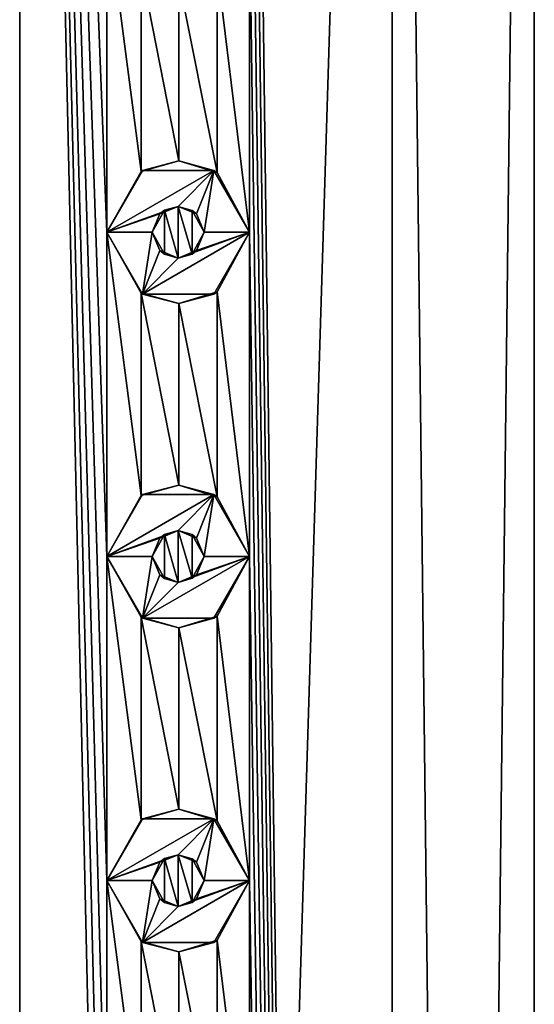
# Model space of a CAD drawing. Header units: millimetres. Extents: x -284 to 78, y 0 to 199.
# Tile 43 of 122: x -146.45 to -138.5, y 152.09 to 167.28. Entities that reach past the tile are written whole.
import ezdxf

# ---------------------------------------------------------------- set-up
doc = ezdxf.new("R2010")
doc.units = ezdxf.units.MM
doc.header["$LTSCALE"] = 65.185185
for name, color, linetype in [('106', 7, 'CONTINUOUS'), ('230', 7, 'CONTINUOUS'), ('231', 7, 'CONTINUOUS'), ('232', 7, 'CONTINUOUS'), ('233', 7, 'CONTINUOUS'), ('234', 7, 'CONTINUOUS'), ('235', 7, 'CONTINUOUS'), ('236', 7, 'CONTINUOUS'), ('237', 7, 'CONTINUOUS'), ('238', 7, 'CONTINUOUS'), ('239', 7, 'CONTINUOUS'), ('240', 7, 'CONTINUOUS'), ('241', 7, 'CONTINUOUS'), ('242', 7, 'CONTINUOUS'), ('243', 7, 'CONTINUOUS'), ('244', 7, 'CONTINUOUS'), ('355', 7, 'CONTINUOUS'), ('356', 7, 'CONTINUOUS'), ('357', 7, 'CONTINUOUS'), ('362', 7, 'CONTINUOUS')]:
    doc.layers.add(name, color=color, linetype=linetype)

msp = doc.modelspace()

# ---------------------------------------------------------------- linework, layer by layer
at = {"layer": '106', "linetype": 'CONTINUOUS'}
for points in [[(-146.446, 12, 10.937), (-146.446, 198.5, 10.937), (-146.9, 184, 11.074), (-146.446, 12, 10.937)], [(-146.446, 198.5, 10.937), (-146.446, 12, 10.937), (-145.1, 139, 10.404), (-146.446, 198.5, 10.937)], [(-145.1, 169, 10.404), (-146.446, 198.5, 10.937), (-145.1, 164, 10.404), (-145.1, 169, 10.404)], [(-145.1, 164, 10.404), (-146.446, 198.5, 10.937), (-145.1, 159, 10.404), (-145.1, 164, 10.404)], [(-145.1, 159, 10.404), (-146.446, 198.5, 10.937), (-145.1, 154, 10.404), (-145.1, 159, 10.404)], [(-145.1, 154, 10.404), (-146.446, 198.5, 10.937), (-145.1, 149, 10.404), (-145.1, 154, 10.404)], [(-145.1, 149, 10.404), (-146.446, 198.5, 10.937), (-145.1, 144, 10.404), (-145.1, 149, 10.404)], [(-145.1, 144, 10.404), (-146.446, 198.5, 10.937), (-145.1, 139, 10.404), (-145.1, 144, 10.404)], [(-140.696, 12, 6.759), (-140.696, 198.5, 6.76), (-142.9, 184, 9.047), (-140.696, 12, 6.759)], [(-140.696, 12, 6.759), (-138.5, 12), (-140.696, 198.5, 6.76), (-140.696, 12, 6.759)], [(-140.696, 198.5, 6.76), (-138.5, 12), (-138.5, 198.5), (-140.696, 198.5, 6.76)], [(-140.696, 12, 6.759), (-142.9, 184, 9.047), (-142.9, 179, 9.047), (-140.696, 12, 6.759)], [(-140.696, 12, 6.759), (-142.9, 179, 9.047), (-142.9, 174, 9.047), (-140.696, 12, 6.759)], [(-140.696, 12, 6.759), (-142.9, 174, 9.047), (-142.9, 169, 9.047), (-140.696, 12, 6.759)], [(-144.573, 168.061, 10.139), (-145.1, 169, 10.404), (-144.573, 164.939, 10.139), (-144.573, 168.061, 10.139)], [(-145.1, 169, 10.404), (-145.1, 164, 10.404), (-144.573, 164.939, 10.139), (-145.1, 169, 10.404)], [(-142.9, 169, 9.047), (-143.397, 168.08, 9.415), (-142.9, 164, 9.047), (-142.9, 169, 9.047)], [(-140.696, 12, 6.759), (-142.9, 169, 9.047), (-142.9, 164, 9.047), (-140.696, 12, 6.759)], [(-143.991, 167.9, 9.805), (-144.573, 168.061, 10.139), (-143.991, 165.1, 9.805), (-143.991, 167.9, 9.805)], [(-143.991, 165.1, 9.805), (-144.573, 168.061, 10.139), (-144.573, 164.939, 10.139), (-143.991, 165.1, 9.805)], [(-143.397, 168.08, 9.415), (-143.991, 167.9, 9.805), (-143.397, 164.92, 9.416), (-143.397, 168.08, 9.415)], [(-142.9, 164, 9.047), (-143.397, 168.08, 9.415), (-143.397, 164.92, 9.416), (-142.9, 164, 9.047)], [(-143.397, 164.92, 9.416), (-143.991, 167.9, 9.805), (-143.991, 165.1, 9.805), (-143.397, 164.92, 9.416)], [(-144.573, 163.061, 10.139), (-145.1, 164, 10.404), (-144.573, 159.939, 10.139), (-144.573, 163.061, 10.139)], [(-145.1, 164, 10.404), (-145.1, 159, 10.404), (-144.573, 159.939, 10.139), (-145.1, 164, 10.404)], [(-142.9, 164, 9.047), (-143.397, 163.08, 9.415), (-142.9, 159, 9.047), (-142.9, 164, 9.047)], [(-140.696, 12, 6.759), (-142.9, 164, 9.047), (-142.9, 159, 9.047), (-140.696, 12, 6.759)], [(-143.991, 162.9, 9.805), (-144.573, 163.061, 10.139), (-143.991, 160.1, 9.805), (-143.991, 162.9, 9.805)], [(-143.991, 160.1, 9.805), (-144.573, 163.061, 10.139), (-144.573, 159.939, 10.139), (-143.991, 160.1, 9.805)], [(-143.397, 163.08, 9.415), (-143.991, 162.9, 9.805), (-143.397, 159.92, 9.416), (-143.397, 163.08, 9.415)], [(-142.9, 159, 9.047), (-143.397, 163.08, 9.415), (-143.397, 159.92, 9.416), (-142.9, 159, 9.047)], [(-143.397, 159.92, 9.416), (-143.991, 162.9, 9.805), (-143.991, 160.1, 9.805), (-143.397, 159.92, 9.416)], [(-144.573, 158.061, 10.139), (-145.1, 159, 10.404), (-144.573, 154.939, 10.139), (-144.573, 158.061, 10.139)], [(-145.1, 159, 10.404), (-145.1, 154, 10.404), (-144.573, 154.939, 10.139), (-145.1, 159, 10.404)], [(-142.9, 159, 9.047), (-143.397, 158.08, 9.415), (-142.9, 154, 9.047), (-142.9, 159, 9.047)], [(-140.696, 12, 6.759), (-142.9, 159, 9.047), (-142.9, 154, 9.047), (-140.696, 12, 6.759)], [(-143.991, 157.9, 9.805), (-144.573, 158.061, 10.139), (-143.991, 155.1, 9.805), (-143.991, 157.9, 9.805)], [(-143.991, 155.1, 9.805), (-144.573, 158.061, 10.139), (-144.573, 154.939, 10.139), (-143.991, 155.1, 9.805)], [(-143.397, 158.08, 9.415), (-143.991, 157.9, 9.805), (-143.397, 154.92, 9.416), (-143.397, 158.08, 9.415)], [(-142.9, 154, 9.047), (-143.397, 158.08, 9.415), (-143.397, 154.92, 9.416), (-142.9, 154, 9.047)], [(-143.397, 154.92, 9.416), (-143.991, 157.9, 9.805), (-143.991, 155.1, 9.805), (-143.397, 154.92, 9.416)], [(-144.573, 153.061, 10.139), (-145.1, 154, 10.404), (-144.573, 149.939, 10.139), (-144.573, 153.061, 10.139)], [(-145.1, 154, 10.404), (-145.1, 149, 10.404), (-144.573, 149.939, 10.139), (-145.1, 154, 10.404)], [(-142.9, 154, 9.047), (-143.397, 153.08, 9.415), (-142.9, 149, 9.047), (-142.9, 154, 9.047)], [(-140.696, 12, 6.759), (-142.9, 154, 9.047), (-142.9, 149, 9.047), (-140.696, 12, 6.759)], [(-143.991, 152.9, 9.805), (-144.573, 153.061, 10.139), (-143.991, 150.1, 9.805), (-143.991, 152.9, 9.805)], [(-143.991, 150.1, 9.805), (-144.573, 153.061, 10.139), (-144.573, 149.939, 10.139), (-143.991, 150.1, 9.805)], [(-143.397, 153.08, 9.415), (-143.991, 152.9, 9.805), (-143.397, 149.92, 9.416), (-143.397, 153.08, 9.415)], [(-142.9, 149, 9.047), (-143.397, 153.08, 9.415), (-143.397, 149.92, 9.416), (-142.9, 149, 9.047)], [(-143.397, 149.92, 9.416), (-143.991, 152.9, 9.805), (-143.991, 150.1, 9.805), (-143.397, 149.92, 9.416)]]:
    msp.add_3dface(points, dxfattribs=at)
at = {"layer": '230', "linetype": 'CONTINUOUS'}
for points in [[(-144.55, 164.953, 11), (-145.1, 164, 11), (-143.45, 164.953, 11), (-144.55, 164.953, 11)], [(-143.45, 164.953, 11), (-145.1, 164, 11), (-144, 164.4, 11), (-143.45, 164.953, 11)], [(-143.717, 164.283, 11), (-143.45, 164.953, 11), (-144, 164.4, 11), (-143.717, 164.283, 11)], [(-143.6, 164, 11), (-143.45, 164.953, 11), (-143.717, 164.283, 11), (-143.6, 164, 11)], [(-142.9, 164, 11), (-143.45, 164.953, 11), (-143.6, 164, 11), (-142.9, 164, 11)], [(-144, 164.4, 11), (-145.1, 164, 11), (-144.283, 164.283, 11), (-144, 164.4, 11)], [(-145.1, 164, 11), (-144.4, 164, 11), (-144.283, 164.283, 11), (-145.1, 164, 11)], [(-145.1, 164, 11), (-144.55, 163.047, 11), (-144.4, 164, 11), (-145.1, 164, 11)], [(-143.45, 163.047, 11), (-142.9, 164, 11), (-144.55, 163.047, 11), (-143.45, 163.047, 11)], [(-144.55, 163.047, 11), (-142.9, 164, 11), (-144, 163.6, 11), (-144.55, 163.047, 11)], [(-144.4, 164, 11), (-144.55, 163.047, 11), (-144.283, 163.717, 11), (-144.4, 164, 11)], [(-144, 163.6, 11), (-142.9, 164, 11), (-143.717, 163.717, 11), (-144, 163.6, 11)], [(-143.717, 163.717, 11), (-142.9, 164, 11), (-143.6, 164, 11), (-143.717, 163.717, 11)], [(-144.283, 163.717, 11), (-144.55, 163.047, 11), (-144, 163.6, 11), (-144.283, 163.717, 11)]]:
    msp.add_3dface(points, dxfattribs=at)
at = {"layer": '231', "linetype": 'CONTINUOUS'}
for points in [[(-145.1, 164, 10.404), (-144.573, 163.061, 10.139), (-145.1, 164, 11), (-145.1, 164, 10.404)], [(-145.1, 164, 11), (-144.573, 163.061, 10.139), (-144.55, 163.047, 11), (-145.1, 164, 11)], [(-143.397, 163.08, 9.415), (-142.9, 164, 9.047), (-143.45, 163.047, 11), (-143.397, 163.08, 9.415)], [(-142.9, 164, 9.047), (-142.9, 164, 11), (-143.45, 163.047, 11), (-142.9, 164, 9.047)], [(-144.573, 163.061, 10.139), (-143.991, 162.9, 9.805), (-144.55, 163.047, 11), (-144.573, 163.061, 10.139)], [(-143.991, 162.9, 9.805), (-143.45, 163.047, 11), (-144.55, 163.047, 11), (-143.991, 162.9, 9.805)], [(-143.991, 162.9, 9.805), (-143.397, 163.08, 9.415), (-143.45, 163.047, 11), (-143.991, 162.9, 9.805)]]:
    msp.add_3dface(points, dxfattribs=at)
at = {"layer": '232', "linetype": 'CONTINUOUS'}
for points in [[(-143.991, 165.1, 9.805), (-144.573, 164.939, 10.139), (-144.55, 164.953, 11), (-143.991, 165.1, 9.805)], [(-143.991, 165.1, 9.805), (-144.55, 164.953, 11), (-143.45, 164.953, 11), (-143.991, 165.1, 9.805)], [(-143.397, 164.92, 9.416), (-143.991, 165.1, 9.805), (-143.45, 164.953, 11), (-143.397, 164.92, 9.416)], [(-144.573, 164.939, 10.139), (-145.1, 164, 10.404), (-144.55, 164.953, 11), (-144.573, 164.939, 10.139)], [(-145.1, 164, 10.404), (-145.1, 164, 11), (-144.55, 164.953, 11), (-145.1, 164, 10.404)], [(-143.397, 164.92, 9.416), (-143.45, 164.953, 11), (-142.9, 164, 11), (-143.397, 164.92, 9.416)], [(-142.9, 164, 9.047), (-143.397, 164.92, 9.416), (-142.9, 164, 11), (-142.9, 164, 9.047)]]:
    msp.add_3dface(points, dxfattribs=at)
at = {"layer": '233', "linetype": 'CONTINUOUS'}
for points in [[(-144.283, 164.283, 11), (-144.4, 164, 11), (-144.211, 164.34, 9.937), (-144.283, 164.283, 11)], [(-144.4, 164, 11), (-144.4, 164, 10.044), (-144.211, 164.34, 9.937), (-144.4, 164, 11)], [(-144, 164.4, 11), (-144.283, 164.283, 11), (-144.211, 164.34, 9.937), (-144, 164.4, 11)], [(-143.999, 164.4, 9.81), (-144, 164.4, 11), (-144.211, 164.34, 9.937), (-143.999, 164.4, 9.81)], [(-143.717, 164.283, 11), (-144, 164.4, 11), (-143.785, 164.337, 9.676), (-143.717, 164.283, 11)], [(-143.785, 164.337, 9.676), (-144, 164.4, 11), (-143.999, 164.4, 9.81), (-143.785, 164.337, 9.676)], [(-143.6, 164, 9.555), (-143.717, 164.283, 11), (-143.785, 164.337, 9.676), (-143.6, 164, 9.555)], [(-143.6, 164, 11), (-143.717, 164.283, 11), (-143.6, 164, 9.555), (-143.6, 164, 11)]]:
    msp.add_3dface(points, dxfattribs=at)
at = {"layer": '234', "linetype": 'CONTINUOUS'}
for points in [[(-144.4, 164, 11), (-144.283, 163.717, 11), (-144.4, 164, 10.044), (-144.4, 164, 11)], [(-144.4, 164, 10.044), (-144.283, 163.717, 11), (-144.211, 163.66, 9.937), (-144.4, 164, 10.044)], [(-143.717, 163.717, 11), (-143.6, 164, 11), (-143.785, 163.663, 9.676), (-143.717, 163.717, 11)], [(-143.6, 164, 11), (-143.6, 164, 9.555), (-143.785, 163.663, 9.676), (-143.6, 164, 11)], [(-144.283, 163.717, 11), (-144, 163.6, 11), (-144.211, 163.66, 9.937), (-144.283, 163.717, 11)], [(-144, 163.6, 11), (-143.717, 163.717, 11), (-143.999, 163.6, 9.81), (-144, 163.6, 11)], [(-143.999, 163.6, 9.81), (-143.717, 163.717, 11), (-143.785, 163.663, 9.676), (-143.999, 163.6, 9.81)], [(-144.211, 163.66, 9.937), (-144, 163.6, 11), (-143.999, 163.6, 9.81), (-144.211, 163.66, 9.937)]]:
    msp.add_3dface(points, dxfattribs=at)
at = {"layer": '235', "linetype": 'CONTINUOUS'}
for points in [[(-144.55, 159.953, 11), (-145.1, 159, 11), (-143.45, 159.953, 11), (-144.55, 159.953, 11)], [(-143.45, 159.953, 11), (-145.1, 159, 11), (-144, 159.4, 11), (-143.45, 159.953, 11)], [(-143.717, 159.283, 11), (-143.45, 159.953, 11), (-144, 159.4, 11), (-143.717, 159.283, 11)], [(-143.6, 159, 11), (-143.45, 159.953, 11), (-143.717, 159.283, 11), (-143.6, 159, 11)], [(-142.9, 159, 11), (-143.45, 159.953, 11), (-143.6, 159, 11), (-142.9, 159, 11)], [(-144, 159.4, 11), (-145.1, 159, 11), (-144.283, 159.283, 11), (-144, 159.4, 11)], [(-145.1, 159, 11), (-144.4, 159, 11), (-144.283, 159.283, 11), (-145.1, 159, 11)], [(-145.1, 159, 11), (-144.55, 158.047, 11), (-144.4, 159, 11), (-145.1, 159, 11)], [(-143.45, 158.047, 11), (-142.9, 159, 11), (-144.55, 158.047, 11), (-143.45, 158.047, 11)], [(-144.55, 158.047, 11), (-142.9, 159, 11), (-144, 158.6, 11), (-144.55, 158.047, 11)], [(-144.4, 159, 11), (-144.55, 158.047, 11), (-144.283, 158.717, 11), (-144.4, 159, 11)], [(-144, 158.6, 11), (-142.9, 159, 11), (-143.717, 158.717, 11), (-144, 158.6, 11)], [(-143.717, 158.717, 11), (-142.9, 159, 11), (-143.6, 159, 11), (-143.717, 158.717, 11)], [(-144.283, 158.717, 11), (-144.55, 158.047, 11), (-144, 158.6, 11), (-144.283, 158.717, 11)]]:
    msp.add_3dface(points, dxfattribs=at)
at = {"layer": '236', "linetype": 'CONTINUOUS'}
for points in [[(-145.1, 159, 10.404), (-144.573, 158.061, 10.139), (-145.1, 159, 11), (-145.1, 159, 10.404)], [(-145.1, 159, 11), (-144.573, 158.061, 10.139), (-144.55, 158.047, 11), (-145.1, 159, 11)], [(-143.397, 158.08, 9.415), (-142.9, 159, 9.047), (-143.45, 158.047, 11), (-143.397, 158.08, 9.415)], [(-142.9, 159, 9.047), (-142.9, 159, 11), (-143.45, 158.047, 11), (-142.9, 159, 9.047)], [(-144.573, 158.061, 10.139), (-143.991, 157.9, 9.805), (-144.55, 158.047, 11), (-144.573, 158.061, 10.139)], [(-143.991, 157.9, 9.805), (-143.45, 158.047, 11), (-144.55, 158.047, 11), (-143.991, 157.9, 9.805)], [(-143.991, 157.9, 9.805), (-143.397, 158.08, 9.415), (-143.45, 158.047, 11), (-143.991, 157.9, 9.805)]]:
    msp.add_3dface(points, dxfattribs=at)
at = {"layer": '237', "linetype": 'CONTINUOUS'}
for points in [[(-143.991, 160.1, 9.805), (-144.573, 159.939, 10.139), (-144.55, 159.953, 11), (-143.991, 160.1, 9.805)], [(-143.991, 160.1, 9.805), (-144.55, 159.953, 11), (-143.45, 159.953, 11), (-143.991, 160.1, 9.805)], [(-143.397, 159.92, 9.416), (-143.991, 160.1, 9.805), (-143.45, 159.953, 11), (-143.397, 159.92, 9.416)], [(-144.573, 159.939, 10.139), (-145.1, 159, 10.404), (-144.55, 159.953, 11), (-144.573, 159.939, 10.139)], [(-145.1, 159, 10.404), (-145.1, 159, 11), (-144.55, 159.953, 11), (-145.1, 159, 10.404)], [(-143.397, 159.92, 9.416), (-143.45, 159.953, 11), (-142.9, 159, 11), (-143.397, 159.92, 9.416)], [(-142.9, 159, 9.047), (-143.397, 159.92, 9.416), (-142.9, 159, 11), (-142.9, 159, 9.047)]]:
    msp.add_3dface(points, dxfattribs=at)
at = {"layer": '238', "linetype": 'CONTINUOUS'}
for points in [[(-144.283, 159.283, 11), (-144.4, 159, 11), (-144.211, 159.34, 9.937), (-144.283, 159.283, 11)], [(-144.4, 159, 11), (-144.4, 159, 10.044), (-144.211, 159.34, 9.937), (-144.4, 159, 11)], [(-144, 159.4, 11), (-144.283, 159.283, 11), (-144.211, 159.34, 9.937), (-144, 159.4, 11)], [(-143.999, 159.4, 9.81), (-144, 159.4, 11), (-144.211, 159.34, 9.937), (-143.999, 159.4, 9.81)], [(-143.717, 159.283, 11), (-144, 159.4, 11), (-143.785, 159.337, 9.676), (-143.717, 159.283, 11)], [(-143.785, 159.337, 9.676), (-144, 159.4, 11), (-143.999, 159.4, 9.81), (-143.785, 159.337, 9.676)], [(-143.6, 159, 9.555), (-143.717, 159.283, 11), (-143.785, 159.337, 9.676), (-143.6, 159, 9.555)], [(-143.6, 159, 11), (-143.717, 159.283, 11), (-143.6, 159, 9.555), (-143.6, 159, 11)]]:
    msp.add_3dface(points, dxfattribs=at)
at = {"layer": '239', "linetype": 'CONTINUOUS'}
for points in [[(-144.4, 159, 11), (-144.283, 158.717, 11), (-144.4, 159, 10.044), (-144.4, 159, 11)], [(-144.4, 159, 10.044), (-144.283, 158.717, 11), (-144.211, 158.66, 9.937), (-144.4, 159, 10.044)], [(-143.717, 158.717, 11), (-143.6, 159, 11), (-143.785, 158.663, 9.676), (-143.717, 158.717, 11)], [(-143.6, 159, 11), (-143.6, 159, 9.555), (-143.785, 158.663, 9.676), (-143.6, 159, 11)], [(-144.283, 158.717, 11), (-144, 158.6, 11), (-144.211, 158.66, 9.937), (-144.283, 158.717, 11)], [(-144, 158.6, 11), (-143.717, 158.717, 11), (-143.999, 158.6, 9.81), (-144, 158.6, 11)], [(-143.999, 158.6, 9.81), (-143.717, 158.717, 11), (-143.785, 158.663, 9.676), (-143.999, 158.6, 9.81)], [(-144.211, 158.66, 9.937), (-144, 158.6, 11), (-143.999, 158.6, 9.81), (-144.211, 158.66, 9.937)]]:
    msp.add_3dface(points, dxfattribs=at)
at = {"layer": '240', "linetype": 'CONTINUOUS'}
for points in [[(-144.55, 154.953, 11), (-145.1, 154, 11), (-143.45, 154.953, 11), (-144.55, 154.953, 11)], [(-143.45, 154.953, 11), (-145.1, 154, 11), (-144, 154.4, 11), (-143.45, 154.953, 11)], [(-143.717, 154.283, 11), (-143.45, 154.953, 11), (-144, 154.4, 11), (-143.717, 154.283, 11)], [(-143.6, 154, 11), (-143.45, 154.953, 11), (-143.717, 154.283, 11), (-143.6, 154, 11)], [(-142.9, 154, 11), (-143.45, 154.953, 11), (-143.6, 154, 11), (-142.9, 154, 11)], [(-144, 154.4, 11), (-145.1, 154, 11), (-144.283, 154.283, 11), (-144, 154.4, 11)], [(-145.1, 154, 11), (-144.4, 154, 11), (-144.283, 154.283, 11), (-145.1, 154, 11)], [(-145.1, 154, 11), (-144.55, 153.047, 11), (-144.4, 154, 11), (-145.1, 154, 11)], [(-143.45, 153.047, 11), (-142.9, 154, 11), (-144.55, 153.047, 11), (-143.45, 153.047, 11)], [(-144.55, 153.047, 11), (-142.9, 154, 11), (-144, 153.6, 11), (-144.55, 153.047, 11)], [(-144.4, 154, 11), (-144.55, 153.047, 11), (-144.283, 153.717, 11), (-144.4, 154, 11)], [(-144, 153.6, 11), (-142.9, 154, 11), (-143.717, 153.717, 11), (-144, 153.6, 11)], [(-143.717, 153.717, 11), (-142.9, 154, 11), (-143.6, 154, 11), (-143.717, 153.717, 11)], [(-144.283, 153.717, 11), (-144.55, 153.047, 11), (-144, 153.6, 11), (-144.283, 153.717, 11)]]:
    msp.add_3dface(points, dxfattribs=at)
at = {"layer": '241', "linetype": 'CONTINUOUS'}
for points in [[(-145.1, 154, 10.404), (-144.573, 153.061, 10.139), (-145.1, 154, 11), (-145.1, 154, 10.404)], [(-145.1, 154, 11), (-144.573, 153.061, 10.139), (-144.55, 153.047, 11), (-145.1, 154, 11)], [(-143.397, 153.08, 9.415), (-142.9, 154, 9.047), (-143.45, 153.047, 11), (-143.397, 153.08, 9.415)], [(-142.9, 154, 9.047), (-142.9, 154, 11), (-143.45, 153.047, 11), (-142.9, 154, 9.047)], [(-144.573, 153.061, 10.139), (-143.991, 152.9, 9.805), (-144.55, 153.047, 11), (-144.573, 153.061, 10.139)], [(-143.991, 152.9, 9.805), (-143.45, 153.047, 11), (-144.55, 153.047, 11), (-143.991, 152.9, 9.805)], [(-143.991, 152.9, 9.805), (-143.397, 153.08, 9.415), (-143.45, 153.047, 11), (-143.991, 152.9, 9.805)]]:
    msp.add_3dface(points, dxfattribs=at)
at = {"layer": '242', "linetype": 'CONTINUOUS'}
for points in [[(-143.991, 155.1, 9.805), (-144.573, 154.939, 10.139), (-144.55, 154.953, 11), (-143.991, 155.1, 9.805)], [(-143.991, 155.1, 9.805), (-144.55, 154.953, 11), (-143.45, 154.953, 11), (-143.991, 155.1, 9.805)], [(-143.397, 154.92, 9.416), (-143.991, 155.1, 9.805), (-143.45, 154.953, 11), (-143.397, 154.92, 9.416)], [(-144.573, 154.939, 10.139), (-145.1, 154, 10.404), (-144.55, 154.953, 11), (-144.573, 154.939, 10.139)], [(-145.1, 154, 10.404), (-145.1, 154, 11), (-144.55, 154.953, 11), (-145.1, 154, 10.404)], [(-143.397, 154.92, 9.416), (-143.45, 154.953, 11), (-142.9, 154, 11), (-143.397, 154.92, 9.416)], [(-142.9, 154, 9.047), (-143.397, 154.92, 9.416), (-142.9, 154, 11), (-142.9, 154, 9.047)]]:
    msp.add_3dface(points, dxfattribs=at)
at = {"layer": '243', "linetype": 'CONTINUOUS'}
for points in [[(-144.283, 154.283, 11), (-144.4, 154, 11), (-144.211, 154.34, 9.937), (-144.283, 154.283, 11)], [(-144.4, 154, 11), (-144.4, 154, 10.044), (-144.211, 154.34, 9.937), (-144.4, 154, 11)], [(-144, 154.4, 11), (-144.283, 154.283, 11), (-144.211, 154.34, 9.937), (-144, 154.4, 11)], [(-143.999, 154.4, 9.81), (-144, 154.4, 11), (-144.211, 154.34, 9.937), (-143.999, 154.4, 9.81)], [(-143.717, 154.283, 11), (-144, 154.4, 11), (-143.785, 154.337, 9.676), (-143.717, 154.283, 11)], [(-143.785, 154.337, 9.676), (-144, 154.4, 11), (-143.999, 154.4, 9.81), (-143.785, 154.337, 9.676)], [(-143.6, 154, 9.555), (-143.717, 154.283, 11), (-143.785, 154.337, 9.676), (-143.6, 154, 9.555)], [(-143.6, 154, 11), (-143.717, 154.283, 11), (-143.6, 154, 9.555), (-143.6, 154, 11)]]:
    msp.add_3dface(points, dxfattribs=at)
at = {"layer": '244', "linetype": 'CONTINUOUS'}
for points in [[(-144.4, 154, 11), (-144.283, 153.717, 11), (-144.4, 154, 10.044), (-144.4, 154, 11)], [(-144.4, 154, 10.044), (-144.283, 153.717, 11), (-144.211, 153.66, 9.937), (-144.4, 154, 10.044)], [(-143.717, 153.717, 11), (-143.6, 154, 11), (-143.785, 153.663, 9.676), (-143.717, 153.717, 11)], [(-143.6, 154, 11), (-143.6, 154, 9.555), (-143.785, 153.663, 9.676), (-143.6, 154, 11)], [(-144.283, 153.717, 11), (-144, 153.6, 11), (-144.211, 153.66, 9.937), (-144.283, 153.717, 11)], [(-144, 153.6, 11), (-143.717, 153.717, 11), (-143.999, 153.6, 9.81), (-144, 153.6, 11)], [(-143.999, 153.6, 9.81), (-143.717, 153.717, 11), (-143.785, 153.663, 9.676), (-143.999, 153.6, 9.81)], [(-144.211, 153.66, 9.937), (-144, 153.6, 11), (-143.999, 153.6, 9.81), (-144.211, 153.66, 9.937)]]:
    msp.add_3dface(points, dxfattribs=at)
at = {"layer": '355', "linetype": 'CONTINUOUS'}
for points in [[(-144.211, 154.34, 9.937), (-144.4, 154, 10.044), (-144.211, 153.66, 9.937), (-144.211, 154.34, 9.937)], [(-143.999, 154.4, 9.81), (-144.211, 154.34, 9.937), (-143.999, 153.6, 9.81), (-143.999, 154.4, 9.81)], [(-144.211, 154.34, 9.937), (-144.211, 153.66, 9.937), (-143.999, 153.6, 9.81), (-144.211, 154.34, 9.937)], [(-143.785, 154.337, 9.676), (-143.999, 154.4, 9.81), (-143.785, 153.663, 9.676), (-143.785, 154.337, 9.676)], [(-143.999, 154.4, 9.81), (-143.999, 153.6, 9.81), (-143.785, 153.663, 9.676), (-143.999, 154.4, 9.81)], [(-143.6, 154, 9.555), (-143.785, 154.337, 9.676), (-143.785, 153.663, 9.676), (-143.6, 154, 9.555)]]:
    msp.add_3dface(points, dxfattribs=at)
at = {"layer": '356', "linetype": 'CONTINUOUS'}
for points in [[(-144.211, 159.34, 9.937), (-144.4, 159, 10.044), (-144.211, 158.66, 9.937), (-144.211, 159.34, 9.937)], [(-143.999, 159.4, 9.81), (-144.211, 159.34, 9.937), (-143.999, 158.6, 9.81), (-143.999, 159.4, 9.81)], [(-144.211, 159.34, 9.937), (-144.211, 158.66, 9.937), (-143.999, 158.6, 9.81), (-144.211, 159.34, 9.937)], [(-143.785, 159.337, 9.676), (-143.999, 159.4, 9.81), (-143.785, 158.663, 9.676), (-143.785, 159.337, 9.676)], [(-143.999, 159.4, 9.81), (-143.999, 158.6, 9.81), (-143.785, 158.663, 9.676), (-143.999, 159.4, 9.81)], [(-143.6, 159, 9.555), (-143.785, 159.337, 9.676), (-143.785, 158.663, 9.676), (-143.6, 159, 9.555)]]:
    msp.add_3dface(points, dxfattribs=at)
at = {"layer": '357', "linetype": 'CONTINUOUS'}
for points in [[(-144.211, 164.34, 9.937), (-144.4, 164, 10.044), (-144.211, 163.66, 9.937), (-144.211, 164.34, 9.937)], [(-143.999, 164.4, 9.81), (-144.211, 164.34, 9.937), (-143.999, 163.6, 9.81), (-143.999, 164.4, 9.81)], [(-144.211, 164.34, 9.937), (-144.211, 163.66, 9.937), (-143.999, 163.6, 9.81), (-144.211, 164.34, 9.937)], [(-143.785, 164.337, 9.676), (-143.999, 164.4, 9.81), (-143.785, 163.663, 9.676), (-143.785, 164.337, 9.676)], [(-143.999, 164.4, 9.81), (-143.999, 163.6, 9.81), (-143.785, 163.663, 9.676), (-143.999, 164.4, 9.81)], [(-143.6, 164, 9.555), (-143.785, 164.337, 9.676), (-143.785, 163.663, 9.676), (-143.6, 164, 9.555)]]:
    msp.add_3dface(points, dxfattribs=at)
at = {"layer": '362', "linetype": 'CONTINUOUS'}
for points in [[(-146.446, 12, -10.937), (-153.554, 12, -10.937), (-146.446, 198.5, -10.937), (-146.446, 12, -10.937)], [(-153.554, 12, -10.937), (-153.554, 198.5, -10.937), (-146.446, 198.5, -10.937), (-153.554, 12, -10.937)], [(-140.696, 12, -6.759), (-146.446, 12, -10.937), (-140.696, 198.5, -6.76), (-140.696, 12, -6.759)], [(-146.446, 12, -10.937), (-146.446, 198.5, -10.937), (-140.696, 198.5, -6.76), (-146.446, 12, -10.937)], [(-138.5, 12), (-140.696, 12, -6.759), (-138.5, 198.5), (-138.5, 12)], [(-138.5, 198.5), (-140.696, 12, -6.759), (-140.696, 198.5, -6.76), (-138.5, 198.5)]]:
    msp.add_3dface(points, dxfattribs=at)

doc.saveas('drawing.dxf')
